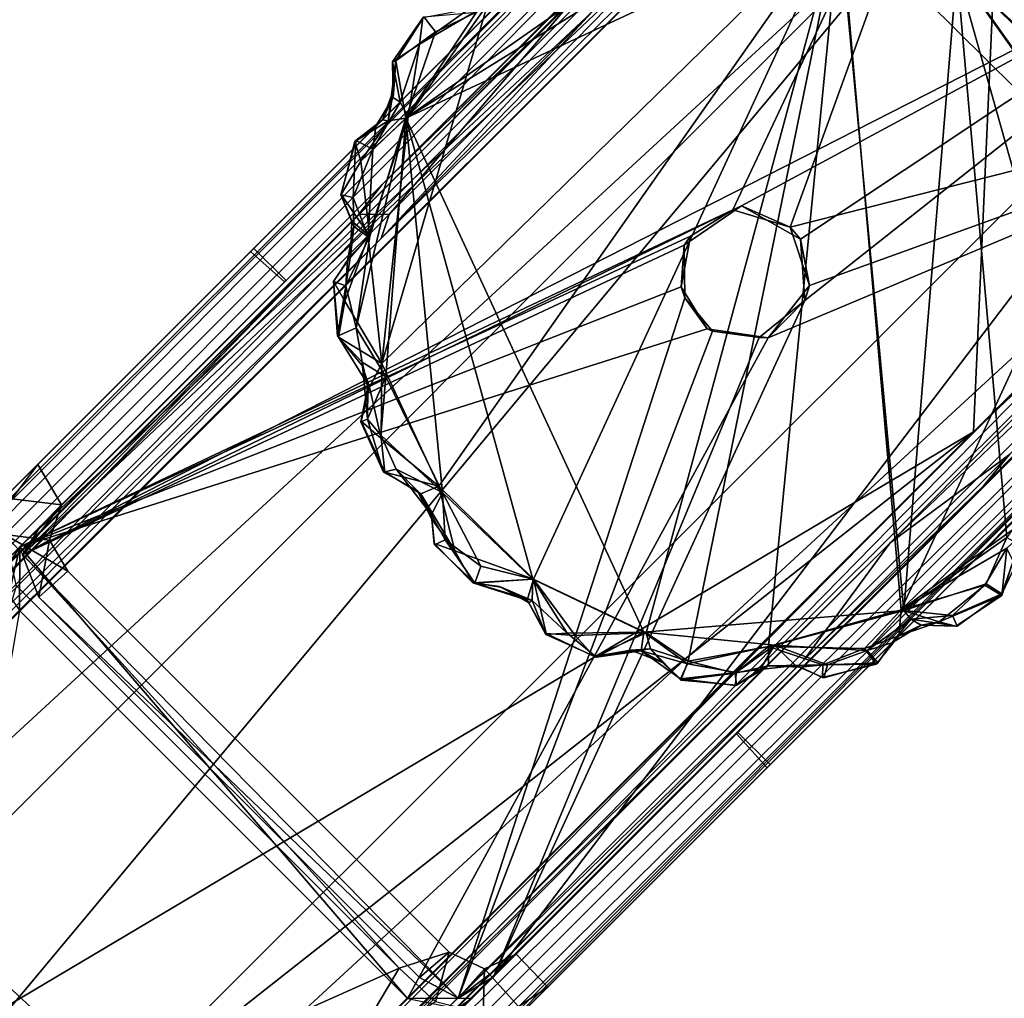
# Model space of a CAD drawing. Header units: millimetres. Extents: x -474 to 3044, y -109 to 1309.
# Tile 116 of 118: x 2962 to 3016, y 1228 to 1281. Entities that reach past the tile are written whole.
import ezdxf

# ---------------------------------------------------------------- set-up
doc = ezdxf.new("R2010")
doc.units = ezdxf.units.MM
doc.layers.add('Layer 01', color=7, linetype='Continuous', true_color=0x000000)

msp = doc.modelspace()

# ---------------------------------------------------------------- linework, layer by layer
at = {"layer": 'Layer 01'}
for points in [[(2875.355, 1166.56, 945.989), (3017.342, 1308.591, 1.014), (3015.446, 1308.188, 1.005)], [(2877.248, 1166.211, 945.977), (3017.342, 1308.591, 1.014), (2875.355, 1166.56, 945.989)], [(2877.248, 1166.211, 945.977), (3014.07, 1303.016, 35.73), (3017.342, 1308.591, 1.014)], [(2875.355, 1166.56, 945.989), (3015.446, 1308.188, 1.005), (2873.372, 1166.157, 945.983)], [(2877.589, 1170.872, 907.266), (2873.372, 1166.157, 945.983), (3015.446, 1308.188, 1.005)], [(2877.589, 1170.872, 907.266), (3015.446, 1308.188, 1.005), (2986.49, 1279.774, 182.59)], [(2986.49, 1279.774, 182.59), (3015.446, 1308.188, 1.005), (3013.766, 1307.054, 0.987)], [(3025.932, 1280.07, 74.474), (3042.152, 1285.936, 1.002), (3020.842, 1307.248, 1), (3015.123, 1290.731, 74.965)], [(3013.766, 1307.054, 0.987), (3000.763, 1294.047, 8), (2982.851, 1276.135, 165.157)], [(2986.49, 1279.774, 182.59), (3013.766, 1307.054, 0.987), (2982.851, 1276.135, 165.157)], [(2963.617, 1253.368, 10.997), (3014.28, 1304.038, 10.999), (2962.649, 1251.796, 11)], [(3014.28, 1304.038, 10.999), (3017.663, 1303.807, 11), (2962.649, 1251.796, 11)], [(3014.28, 1304.038, 10.999), (2963.617, 1253.368, 10.997), (3002.531, 1292.279, 8)], [(3017.663, 1303.807, 11), (3033.537, 1287.931, 11), (2962.649, 1251.796, 11)], [(2994.108, 1281.844, 161.229), (3015.93, 1303.5, 17.021), (2982.275, 1269.132, 243.867)], [(3015.93, 1303.5, 17.021), (3016.717, 1302.948, 17), (2982.275, 1269.132, 243.867)], [(2982.342, 1272.092, 222.375), (3013.928, 1303.487, 17.009), (2992.786, 1282.182, 158.871)], [(3013.124, 1302.873, 17), (3013.928, 1303.487, 17.009), (2982.342, 1272.092, 222.375)], [(2877.248, 1166.211, 945.977), (2878.886, 1165.139, 945.986), (3014.07, 1303.016, 35.73)], [(2878.886, 1165.139, 945.986), (3015.123, 1290.731, 74.965), (3017.105, 1303.318, 26.498)], [(3014.07, 1303.016, 35.73), (2878.886, 1165.139, 945.986), (3017.105, 1303.318, 26.498)], [(2909.832, 1196.193, 727.713), (3016.717, 1302.948, 17), (3014.723, 1258.54, 171.363)], [(3016.717, 1302.948, 17), (2909.832, 1196.193, 727.713), (2982.275, 1269.132, 243.867)], [(3016.717, 1302.948, 17), (3013.124, 1302.873, 17), (2962.491, 1252.242, 17)], [(3001.549, 1270.702, 17), (3016.717, 1302.948, 17), (2962.491, 1252.242, 17)], [(3001.549, 1270.702, 17), (3004.684, 1269.756, 17), (3016.717, 1302.948, 17)], [(3037.947, 1281.718, 17), (3016.717, 1302.948, 17), (3004.684, 1269.756, 17), (3037.915, 1278.166, 17)], [(3014.723, 1258.54, 171.363), (3016.717, 1302.948, 17), (3037.947, 1281.718, 17)], [(2966.488, 1256.237, 185.418), (2962.491, 1252.242, 17), (3013.124, 1302.873, 17)], [(2982.342, 1272.092, 222.375), (2966.488, 1256.237, 185.418), (3013.124, 1302.873, 17)], [(3000.763, 1294.047, 8), (3002.531, 1292.279, 8), (2977.075, 1266.824, 8), (2975.307, 1268.591, 8)], [(2982.851, 1276.135, 165.157), (3000.763, 1294.047, 8), (2975.307, 1268.591, 8)], [(2963.617, 1253.368, 10.997), (2977.075, 1266.824, 8), (3002.531, 1292.279, 8)], [(3015.123, 1290.731, 74.965), (2878.886, 1165.139, 945.986), (2895.989, 1171.375, 868.346)], [(2907.86, 1162.147, 859.554), (3015.123, 1290.731, 74.965), (2895.989, 1171.375, 868.346)], [(3025.932, 1280.07, 74.474), (3015.123, 1290.731, 74.965), (2907.86, 1162.147, 859.554)], [(3004.721, 1288.792, -0.002), (2983.628, 1275.725, 0), (3000.373, 1287.436, -0.003)], [(3004.721, 1288.792, -0.002), (3007.353, 1286.812, 0), (2983.628, 1275.725, 0)], [(3002.018, 1270.915, 10.999), (2962.649, 1251.796, 11), (3033.537, 1287.931, 11)], [(3005.486, 1265.729, 11), (3033.537, 1287.931, 11), (2988.431, 1228.681, 11)], [(2988.431, 1228.681, 11), (3033.537, 1287.931, 11), (3039.579, 1279.856, 11)], [(3033.537, 1287.931, 11), (3005.25, 1269.088, 11), (3002.018, 1270.915, 10.999)], [(3005.486, 1265.729, 11), (3005.25, 1269.088, 11), (3033.537, 1287.931, 11)], [(2983.628, 1275.725, 0), (2993.346, 1285.564, -0.001), (3000.373, 1287.436, -0.003)], [(3007.419, 1286.868, 8), (2982.329, 1262.276, 8), (2985.446, 1255.563, 8.001)], [(2988.106, 1281.94, 8.002), (2982.329, 1262.276, 8), (3007.419, 1286.868, 8)], [(2983.628, 1275.725, 0), (3007.353, 1286.812, 0), (3010.906, 1248.752, 0), (2996.663, 1247.567, 0)], [(3007.419, 1286.868, 8), (2985.446, 1255.563, 8.001), (2990.62, 1250.47, 8.001)], [(2990.62, 1250.47, 8.001), (2996.802, 1247.536, 8.002), (3007.419, 1286.868, 8)], [(3007.419, 1286.868, 8), (2996.802, 1247.536, 8.002), (2999.091, 1245.984, 8.001)], [(3007.419, 1286.868, 8), (2999.091, 1245.984, 8.001), (3003.491, 1246.781, 8.001)], [(3010.758, 1248.782, 8), (3007.419, 1286.868, 8), (3003.491, 1246.781, 8.001)], [(3013.821, 1283.838, 0), (3010.906, 1248.752, 0), (3007.353, 1286.812, 0)], [(3021.795, 1272.644, 8.001), (3013.838, 1283.862, 8), (3007.419, 1286.868, 8)], [(3021.795, 1272.644, 8.001), (3007.419, 1286.868, 8), (3010.758, 1248.782, 8)], [(3042.152, 1285.936, 1.002), (2907.86, 1162.147, 859.554), (2900.12, 1143.902, 945.995)], [(2906.867, 1147.915, 908.325), (3042.152, 1285.936, 1.002), (2900.12, 1143.902, 945.995)], [(2906.867, 1147.915, 908.325), (3035.383, 1276.437, 53.254), (3042.152, 1285.936, 1.002)], [(2907.86, 1162.147, 859.554), (3042.152, 1285.936, 1.002), (3025.932, 1280.07, 74.474)], [(2993.346, 1285.564, -0.001), (2983.628, 1275.725, 0), (2987.513, 1281.531, -0.023)], [(3016.558, 1252.756, -0.001), (3010.906, 1248.752, 0), (3013.821, 1283.838, 0)], [(3021.881, 1272.442, -0.002), (3020.858, 1258.846, 0.001), (3013.821, 1283.838, 0)], [(3019.288, 1278.763, -0.036), (3021.881, 1272.442, -0.002), (3013.821, 1283.838, 0)], [(3013.821, 1283.838, 0), (3020.858, 1258.846, 0.001), (3016.558, 1252.756, -0.001)], [(3018.142, 1282.46, 0.025), (3019.288, 1278.763, -0.036), (3013.821, 1283.838, 0)], [(3016.631, 1283.184, 8.015), (3013.838, 1283.862, 8), (3019.16, 1278.68, 8.011)], [(3021.795, 1272.644, 8.001), (3019.16, 1278.68, 8.011), (3013.838, 1283.862, 8)], [(2901.562, 1140.325, 945.982), (3043.175, 1280.413, 1.003), (3043.592, 1282.328, 1.01)], [(2906.867, 1147.915, 908.325), (2901.562, 1140.325, 945.982), (3043.592, 1282.328, 1.01)], [(2906.867, 1147.915, 908.325), (3043.592, 1282.328, 1.01), (3035.383, 1276.437, 53.254)], [(2992.786, 1282.182, 158.871), (2982.714, 1270.454, 237.035), (2981.054, 1270.457, 236.885)], [(2982.342, 1272.092, 222.375), (2992.786, 1282.182, 158.871), (2981.054, 1270.457, 236.885)], [(2983.764, 1275.81, 8.001), (2982.329, 1262.276, 8), (2988.106, 1281.94, 8.002)], [(2992.786, 1282.182, 158.871), (2994.108, 1281.844, 161.229), (2982.714, 1270.454, 237.035)], [(2988.106, 1281.94, 8.002), (2984.391, 1279.777, 8.003), (2983.764, 1275.81, 8.001)], [(2984.391, 1279.777, 8.003), (2988.106, 1281.94, 8.002), (2987.057, 1281.679, 7.898)], [(2994.108, 1281.844, 161.229), (2982.275, 1269.132, 243.867), (2982.714, 1270.454, 237.035)], [(2985.252, 1280.459, -0.001), (2987.513, 1281.531, -0.023), (2983.628, 1275.725, 0)], [(2984.391, 1279.777, 8.003), (2987.057, 1281.679, 7.898), (2984.565, 1281.217, 7.219)], [(2987.513, 1281.531, -0.023), (2985.252, 1280.459, -0.001), (2984.616, 1281.269, 0.691)], [(3037.947, 1281.718, 17), (3038.458, 1281.016, 17.031), (3014.723, 1258.54, 171.363)], [(3010.161, 1252.461, 205.657), (2918.18, 1161.069, 816.445), (3038.458, 1281.016, 17.031)], [(3014.723, 1258.54, 171.363), (3038.458, 1281.016, 17.031), (2918.18, 1161.069, 816.445)], [(2984.616, 1281.269, 0.691), (2983.085, 1278.872, 0.291), (2982.897, 1278.804, 7.232), (2984.565, 1281.217, 7.219)], [(2982.897, 1278.804, 7.232), (2984.391, 1279.777, 8.003), (2984.565, 1281.217, 7.219)], [(2983.085, 1278.872, 0.291), (2984.616, 1281.269, 0.691), (2985.252, 1280.459, -0.001)], [(3010.161, 1252.461, 205.657), (3038.458, 1281.016, 17.031), (3032.416, 1273.742, 58.711)], [(2901.562, 1140.325, 945.982), (2901.144, 1138.372, 945.963), (3043.175, 1280.413, 1.003)], [(2906.1, 1142.812, 905.428), (3043.175, 1280.413, 1.003), (2901.144, 1138.372, 945.963)], [(2906.1, 1142.812, 905.428), (2974.605, 1211.32, 449.791), (3043.175, 1280.413, 1.003)], [(3043.175, 1280.413, 1.003), (2974.605, 1211.32, 449.791), (3012.351, 1249.066, 198.732)], [(2983.085, 1278.872, 0.291), (2985.252, 1280.459, -0.001), (2983.628, 1275.725, 0)], [(3012.351, 1249.066, 198.732), (3042.112, 1278.824, 1.002), (3043.175, 1280.413, 1.003)], [(2877.589, 1170.872, 907.266), (2986.49, 1279.774, 182.59), (2941.766, 1235.05, 451.973)], [(2986.49, 1279.774, 182.59), (2982.851, 1276.135, 165.157), (2941.766, 1235.05, 451.973)], [(2983.324, 1276.598, 7.844), (2984.391, 1279.777, 8.003), (2982.897, 1278.804, 7.232)], [(2983.324, 1276.598, 7.844), (2983.764, 1275.81, 8.001), (2984.391, 1279.777, 8.003)], [(3039.579, 1279.856, 11), (3027.28, 1267.531, 8), (2988.431, 1228.681, 11)], [(2982.665, 1275.575, 0.357), (2982.981, 1277.31, 1.014), (2983.085, 1278.872, 0.291)], [(2983.628, 1275.725, 0), (2982.665, 1275.575, 0.357), (2983.085, 1278.872, 0.291)], [(2982.897, 1278.804, 7.232), (2983.085, 1278.872, 0.291), (2982.981, 1277.31, 1.014)], [(2982.941, 1276.848, 7), (2982.897, 1278.804, 7.232), (2982.981, 1277.31, 1.014)], [(2982.941, 1276.848, 7), (2983.324, 1276.598, 7.844), (2982.897, 1278.804, 7.232)], [(3012.351, 1249.066, 198.732), (3018.093, 1254.808, 140.208), (3042.112, 1278.824, 1.002)], [(3015.285, 1255.601, 169.543), (3016.702, 1257.294, 162.053), (3038.517, 1279.026, 17.005)], [(3037.915, 1278.166, 17), (3015.285, 1255.601, 169.543), (3038.517, 1279.026, 17.005)], [(2983.734, 1227.494, 17), (2987.273, 1227.524, 17), (3037.915, 1278.166, 17), (3003.482, 1263.684, 17)], [(3037.915, 1278.166, 17), (2987.273, 1227.524, 17), (2991.673, 1231.924, 186.982)], [(2991.673, 1231.924, 186.982), (3002.448, 1242.7, 252.843), (3037.915, 1278.166, 17)], [(3002.448, 1242.7, 252.843), (3015.285, 1255.601, 169.543), (3037.915, 1278.166, 17)], [(3003.482, 1263.684, 17), (3037.915, 1278.166, 17), (3005.748, 1266.549, 17)], [(3037.915, 1278.166, 17), (3004.684, 1269.756, 17), (3005.748, 1266.549, 17)], [(2982.941, 1276.848, 7), (2982.981, 1277.31, 1.014), (2982.36, 1275.639, 1.12)], [(2982.665, 1275.575, 0.357), (2982.36, 1275.639, 1.12), (2982.981, 1277.31, 1.014)], [(2981.835, 1274.032, 8.019), (2983.324, 1276.598, 7.844), (2981.996, 1275.293, 7.133)], [(2981.835, 1274.032, 8.019), (2983.764, 1275.81, 8.001), (2983.324, 1276.598, 7.844)], [(2982.36, 1275.639, 1.12), (2981.996, 1275.293, 7.133), (2982.941, 1276.848, 7)], [(2983.324, 1276.598, 7.844), (2982.941, 1276.848, 7), (2981.996, 1275.293, 7.133)], [(2975.307, 1268.591, 8), (2941.766, 1235.05, 451.973), (2982.851, 1276.135, 165.157)], [(2980.889, 1274.493, 7.259), (2982.36, 1275.639, 1.12), (2980.845, 1274.45, 1.069)], [(2982.36, 1275.639, 1.12), (2982.665, 1275.575, 0.357), (2980.845, 1274.45, 1.069)], [(2982.665, 1275.575, 0.357), (2981.17, 1273.36, -0.039), (2980.845, 1274.45, 1.069)], [(2982.36, 1275.639, 1.12), (2980.889, 1274.493, 7.259), (2981.996, 1275.293, 7.133)], [(2982.531, 1261.553, -0.001), (2980.918, 1264.241, -0.008), (2983.628, 1275.725, 0)], [(2980.918, 1264.241, -0.008), (2981.655, 1269.252, -0.032), (2983.628, 1275.725, 0)], [(2983.628, 1275.725, 0), (2981.17, 1273.36, -0.039), (2982.665, 1275.575, 0.357)], [(2981.655, 1269.252, -0.032), (2981.17, 1273.36, -0.039), (2983.628, 1275.725, 0)], [(2983.764, 1275.81, 8.001), (2981.57, 1269.22, 8.016), (2982.329, 1262.276, 8)], [(2983.764, 1275.81, 8.001), (2981.835, 1274.032, 8.019), (2981.57, 1269.22, 8.016)], [(2983.628, 1275.725, 0), (2985.647, 1255.218, -0.001), (2982.531, 1261.553, -0.001)], [(2985.647, 1255.218, -0.001), (2983.628, 1275.725, 0), (2990.582, 1250.471, -0.002)], [(2990.582, 1250.471, -0.002), (2983.628, 1275.725, 0), (2996.663, 1247.567, 0)], [(2981.835, 1274.032, 8.019), (2981.996, 1275.293, 7.133), (2980.889, 1274.493, 7.259)], [(2980.845, 1274.45, 1.069), (2980.086, 1271.534, 0.771), (2980.066, 1271.529, 6.943), (2980.889, 1274.493, 7.259)], [(2980.066, 1271.529, 6.943), (2980.742, 1271.374, 7.965), (2980.889, 1274.493, 7.259)], [(2980.086, 1271.534, 0.771), (2980.845, 1274.45, 1.069), (2981.17, 1273.36, -0.039)], [(2980.889, 1274.493, 7.259), (2980.742, 1271.374, 7.965), (2981.835, 1274.032, 8.019)], [(2981.57, 1269.22, 8.016), (2981.835, 1274.032, 8.019), (2980.742, 1271.374, 7.965)], [(2981.655, 1269.252, -0.032), (2980.086, 1271.534, 0.771), (2981.17, 1273.36, -0.039)], [(3016.702, 1257.294, 162.053), (3010.161, 1252.461, 205.657), (3032.416, 1273.742, 58.711)], [(3021.795, 1272.644, 8.001), (3010.758, 1248.782, 8), (3020.713, 1258.582, 7.999)], [(2982.342, 1272.092, 222.375), (2910.332, 1200.081, 701.204), (2927.812, 1217.56, 248.215)], [(2910.332, 1200.081, 701.204), (2982.342, 1272.092, 222.375), (2917.43, 1207.127, 656.094)], [(2982.342, 1272.092, 222.375), (2981.054, 1270.457, 236.885), (2917.43, 1207.127, 656.094)], [(2927.812, 1217.56, 248.215), (2966.488, 1256.237, 185.418), (2982.342, 1272.092, 222.375)], [(2980.79, 1269.787, 6.999), (2980.066, 1271.529, 6.943), (2980.086, 1271.534, 0.771), (2980.677, 1270.085, 0.969)], [(2980.79, 1269.787, 6.999), (2980.742, 1271.374, 7.965), (2980.066, 1271.529, 6.943)], [(2981.655, 1269.252, -0.032), (2980.677, 1270.085, 0.969), (2980.086, 1271.534, 0.771)], [(2981.57, 1269.22, 8.016), (2980.742, 1271.374, 7.965), (2980.79, 1269.787, 6.999)], [(2999.23, 1269.261, 17.001), (3001.549, 1270.702, 17), (2962.491, 1252.242, 17)], [(3002.018, 1270.915, 10.999), (2998.888, 1268.762, 11), (2962.649, 1251.796, 11)], [(3002.018, 1270.915, 10.999), (3001.549, 1270.702, 17), (2999.23, 1269.261, 17.001), (2998.888, 1268.762, 11)], [(3001.549, 1270.702, 17), (3002.018, 1270.915, 10.999), (3004.684, 1269.756, 17)], [(3004.684, 1269.756, 17), (3002.018, 1270.915, 10.999), (3005.25, 1269.088, 11)], [(2917.43, 1207.127, 656.094), (2981.054, 1270.457, 236.885), (2920.696, 1210.107, 638.378)], [(2981.054, 1270.457, 236.885), (2922.378, 1210.096, 638.578), (2920.696, 1210.107, 638.378)], [(2981.054, 1270.457, 236.885), (2982.714, 1270.454, 237.035), (2922.378, 1210.096, 638.578)], [(2982.714, 1270.454, 237.035), (2982.275, 1269.132, 243.867), (2922.378, 1210.096, 638.578)], [(2980.79, 1269.787, 6.999), (2980.677, 1270.085, 0.969), (2980.61, 1268.179, 0.723)], [(2980.61, 1268.179, 0.723), (2980.677, 1270.085, 0.969), (2981.655, 1269.252, -0.032)], [(2980.437, 1267.901, 7.12), (2980.79, 1269.787, 6.999), (2980.61, 1268.179, 0.723)], [(2981.57, 1269.22, 8.016), (2980.79, 1269.787, 6.999), (2980.437, 1267.901, 7.12)], [(3005.25, 1269.088, 11), (3005.748, 1266.549, 17), (3004.684, 1269.756, 17)], [(2922.378, 1210.096, 638.578), (2982.275, 1269.132, 243.867), (2909.832, 1196.193, 727.713)], [(2962.491, 1252.242, 17), (2998.71, 1266.478, 17), (2999.23, 1269.261, 17.001)], [(2980.3, 1265.706, 8.018), (2981.57, 1269.22, 8.016), (2980.437, 1267.901, 7.12)], [(2980.3, 1265.706, 8.018), (2982.329, 1262.276, 8), (2981.57, 1269.22, 8.016)], [(2981.655, 1269.252, -0.032), (2980.346, 1266.543, 0.022), (2980.61, 1268.179, 0.723)], [(2981.655, 1269.252, -0.032), (2980.918, 1264.241, -0.008), (2980.346, 1266.543, 0.022)], [(2998.888, 1268.762, 11), (2999.23, 1269.261, 17.001), (2998.71, 1266.478, 17)], [(3005.25, 1269.088, 11), (3005.486, 1265.729, 11), (3005.748, 1266.549, 17)], [(2941.766, 1235.05, 451.973), (2975.307, 1268.591, 8), (2963.473, 1256.758, 1)], [(2998.888, 1268.762, 11), (2998.923, 1265.889, 11), (2986.508, 1227.521, 11), (2962.649, 1251.796, 11)], [(2975.131, 1268.415, 1.047), (2963.473, 1256.758, 1), (2975.307, 1268.591, 8)], [(2975.131, 1268.415, 1.047), (2976.995, 1266.753, 1.069), (2964.776, 1254.532, 1), (2963.473, 1256.758, 1)], [(2976.995, 1266.753, 1.069), (2975.131, 1268.415, 1.047), (2975.307, 1268.591, 8), (2977.075, 1266.824, 8)], [(2998.923, 1265.889, 11), (2998.888, 1268.762, 11), (2998.71, 1266.478, 17)], [(2980.61, 1268.179, 0.723), (2979.674, 1266.781, 1.025), (2980.437, 1267.901, 7.12)], [(2980.61, 1268.179, 0.723), (2980.346, 1266.543, 0.022), (2979.674, 1266.781, 1.025)], [(2979.674, 1266.77, 6.946), (2980.437, 1267.901, 7.12), (2979.674, 1266.781, 1.025)], [(2980.437, 1267.901, 7.12), (2979.674, 1266.77, 6.946), (2980.3, 1265.706, 8.018)], [(2988.431, 1228.681, 11), (3027.28, 1267.531, 8), (3001.823, 1242.075, 8)], [(3003.591, 1240.307, 8), (3001.823, 1242.075, 8), (3027.28, 1267.531, 8), (3029.047, 1265.763, 8)], [(2964.776, 1254.532, 1), (2977.075, 1266.824, 8), (2963.617, 1253.368, 10.997)], [(2976.995, 1266.753, 1.069), (2977.075, 1266.824, 8), (2964.776, 1254.532, 1)], [(2979.674, 1266.781, 1.025), (2979.885, 1263.772, 0.72), (2979.943, 1263.72, 7.359), (2979.674, 1266.77, 6.946)], [(2979.885, 1263.772, 0.72), (2979.674, 1266.781, 1.025), (2980.346, 1266.543, 0.022)], [(2979.943, 1263.72, 7.359), (2980.3, 1265.706, 8.018), (2979.674, 1266.77, 6.946)], [(3000.139, 1264.188, 16.999), (2998.71, 1266.478, 17), (2962.491, 1252.242, 17)], [(2979.885, 1263.772, 0.72), (2980.346, 1266.543, 0.022), (2980.918, 1264.241, -0.008)], [(3000.139, 1264.188, 16.999), (2998.923, 1265.889, 11), (2998.71, 1266.478, 17)], [(3005.748, 1266.549, 17), (3005.486, 1265.729, 11), (3003.482, 1263.684, 17)], [(2980.3, 1265.706, 8.018), (2979.943, 1263.72, 7.359), (2982.329, 1262.276, 8)], [(2986.508, 1227.521, 11), (2998.923, 1265.889, 11), (3000.426, 1264.057, 11)], [(3005.486, 1265.729, 11), (2988.431, 1228.681, 11), (3002.979, 1263.712, 11)], [(3000.139, 1264.188, 16.999), (3000.426, 1264.057, 11), (2998.923, 1265.889, 11)], [(3003.482, 1263.684, 17), (3005.486, 1265.729, 11), (3002.979, 1263.712, 11)], [(3018.093, 1254.808, 140.208), (3003.591, 1240.307, 8), (3029.047, 1265.763, 8)], [(3003.482, 1263.684, 17), (3000.139, 1264.188, 16.999), (2962.491, 1252.242, 17), (2983.734, 1227.494, 17)], [(2981.238, 1262.364, 0.355), (2979.885, 1263.772, 0.72), (2980.918, 1264.241, -0.008)], [(2982.531, 1261.553, -0.001), (2981.238, 1262.364, 0.355), (2980.918, 1264.241, -0.008)], [(3000.426, 1264.057, 11), (3000.139, 1264.188, 16.999), (3003.482, 1263.684, 17), (3002.979, 1263.712, 11)], [(2981.238, 1262.364, 0.355), (2981.238, 1262.17, 6.99), (2979.943, 1263.72, 7.359), (2979.885, 1263.772, 0.72)], [(2981.651, 1260.982, 7.633), (2979.943, 1263.72, 7.359), (2981.238, 1262.17, 6.99)], [(2981.651, 1260.982, 7.633), (2982.329, 1262.276, 8), (2979.943, 1263.72, 7.359)], [(3002.979, 1263.712, 11), (2988.431, 1228.681, 11), (2986.508, 1227.521, 11), (3000.426, 1264.057, 11)], [(2981.238, 1262.364, 0.355), (2981.558, 1261.007, 1.012), (2981.238, 1262.17, 6.99)], [(2981.238, 1262.364, 0.355), (2981.536, 1259.235, 0.313), (2981.558, 1261.007, 1.012)], [(2982.531, 1261.553, -0.001), (2981.536, 1259.235, 0.313), (2981.238, 1262.364, 0.355)], [(2981.651, 1260.982, 7.633), (2981.238, 1262.17, 6.99), (2981.558, 1261.007, 1.012)], [(2982.329, 1262.276, 8), (2981.651, 1260.982, 7.633), (2982.286, 1258.175, 8.001)], [(2985.446, 1255.563, 8.001), (2982.329, 1262.276, 8), (2982.286, 1258.175, 8.001)], [(2982.531, 1261.553, -0.001), (2982.27, 1258.352, -0.014), (2981.536, 1259.235, 0.313)], [(2985.647, 1255.218, -0.001), (2982.27, 1258.352, -0.014), (2982.531, 1261.553, -0.001)], [(2981.182, 1259.123, 7.231), (2981.558, 1261.007, 1.012), (2981.168, 1259.095, 1.038)], [(2981.558, 1261.007, 1.012), (2981.536, 1259.235, 0.313), (2981.168, 1259.095, 1.038)], [(2981.651, 1260.982, 7.633), (2981.558, 1261.007, 1.012), (2981.182, 1259.123, 7.231)], [(2981.651, 1260.982, 7.633), (2981.182, 1259.123, 7.231), (2982.286, 1258.175, 8.001)], [(2982.414, 1256.334, 1.023), (2981.168, 1259.095, 1.038), (2981.536, 1259.235, 0.313)], [(2983.103, 1256.494, 0.179), (2982.414, 1256.334, 1.023), (2981.536, 1259.235, 0.313), (2982.27, 1258.352, -0.014)], [(2982.414, 1256.334, 1.023), (2982.493, 1256.321, 7.451), (2981.182, 1259.123, 7.231), (2981.168, 1259.095, 1.038)], [(2982.286, 1258.175, 8.001), (2981.182, 1259.123, 7.231), (2982.493, 1256.321, 7.451)], [(2909.832, 1196.193, 727.713), (3014.723, 1258.54, 171.363), (2910.756, 1176.667, 789.589)], [(3014.723, 1258.54, 171.363), (2945.61, 1189.4, 631.285), (2910.756, 1176.667, 789.589)], [(3014.723, 1258.54, 171.363), (2918.18, 1161.069, 816.445), (2945.61, 1189.4, 631.285)], [(2985.647, 1255.218, -0.001), (2983.103, 1256.494, 0.179), (2982.27, 1258.352, -0.014)], [(2985.446, 1255.563, 8.001), (2982.286, 1258.175, 8.001), (2982.493, 1256.321, 7.451)], [(3020.713, 1258.582, 7.999), (3010.758, 1248.782, 8), (3020.376, 1255.697, 8.011)], [(3016.702, 1257.294, 162.053), (3005.433, 1246.023, 237.018), (3010.161, 1252.461, 205.657)], [(3015.285, 1255.601, 169.543), (3005.433, 1246.023, 237.018), (3016.702, 1257.294, 162.053)], [(2941.766, 1235.05, 451.973), (2963.473, 1256.758, 1), (2954.788, 1248.072, 91.843)], [(2963.473, 1256.758, 1), (2957.207, 1250.489, 40.762), (2954.788, 1248.072, 91.843)], [(2962.047, 1254.863, 1.008), (2957.207, 1250.489, 40.762), (2963.473, 1256.758, 1)], [(2962.047, 1254.863, 1.008), (2963.473, 1256.758, 1), (2964.776, 1254.532, 1)], [(2966.488, 1256.237, 185.418), (2927.812, 1217.56, 248.215), (2962.491, 1252.242, 17)], [(2983.103, 1256.494, 0.179), (2984.261, 1255.322, 1.029), (2982.414, 1256.334, 1.023)], [(2984.261, 1255.322, 1.029), (2984.449, 1255.15, 7.326), (2982.493, 1256.321, 7.451), (2982.414, 1256.334, 1.023)], [(2984.449, 1255.15, 7.326), (2985.446, 1255.563, 8.001), (2982.493, 1256.321, 7.451)], [(2985.042, 1253.989, 0.695), (2984.261, 1255.322, 1.029), (2983.103, 1256.494, 0.179)], [(2985.647, 1255.218, -0.001), (2985.042, 1253.989, 0.695), (2983.103, 1256.494, 0.179)], [(3015.285, 1255.601, 169.543), (2917.946, 1158.312, 817.967), (3005.433, 1246.023, 237.018)], [(3015.285, 1255.601, 169.543), (3002.448, 1242.7, 252.843), (2917.946, 1158.312, 817.967)], [(2985.446, 1255.563, 8.001), (2984.449, 1255.15, 7.326), (2986.313, 1252.026, 8.048)], [(2990.62, 1250.47, 8.001), (2985.446, 1255.563, 8.001), (2986.313, 1252.026, 8.048)], [(3020.376, 1255.697, 8.011), (3010.758, 1248.782, 8), (3016.543, 1252.161, 8.011)], [(2985.061, 1253.748, 7.132), (2984.449, 1255.15, 7.326), (2984.261, 1255.322, 1.029)], [(2985.061, 1253.748, 7.132), (2984.261, 1255.322, 1.029), (2985.042, 1253.989, 0.695)], [(2986.313, 1252.026, 8.048), (2984.449, 1255.15, 7.326), (2985.061, 1253.748, 7.132)], [(2985.647, 1255.218, -0.001), (2985.797, 1252.631, 0.019), (2985.042, 1253.989, 0.695)], [(2987.741, 1251.18, -0.01), (2985.797, 1252.631, 0.019), (2985.647, 1255.218, -0.001)], [(2990.582, 1250.471, -0.002), (2987.741, 1251.18, -0.01), (2985.647, 1255.218, -0.001)], [(2964.121, 1252.597, 1.032), (2961.665, 1252.907, 1.001), (2962.047, 1254.863, 1.008), (2964.776, 1254.532, 1)], [(2964.776, 1254.532, 1), (2962.649, 1251.796, 11), (2964.121, 1252.597, 1.032)], [(2963.617, 1253.368, 10.997), (2962.649, 1251.796, 11), (2964.776, 1254.532, 1)], [(3018.093, 1254.808, 140.208), (3007.156, 1243.872, 172.281), (3003.591, 1240.307, 8)], [(3012.351, 1249.066, 198.732), (3007.156, 1243.872, 172.281), (3018.093, 1254.808, 140.208)], [(2985.19, 1252.424, 6.942), (2985.061, 1253.748, 7.132), (2985.042, 1253.989, 0.695), (2985.212, 1252.349, 1.068)], [(2985.042, 1253.989, 0.695), (2985.797, 1252.631, 0.019), (2985.212, 1252.349, 1.068)], [(2985.061, 1253.748, 7.132), (2985.19, 1252.424, 6.942), (2986.313, 1252.026, 8.048)], [(2986.003, 1230.028, 1.002), (2983.261, 1229.163, 1), (2961.665, 1252.907, 1.001), (2965.122, 1250.91, 1.004)], [(2961.665, 1252.907, 1.001), (2983.261, 1229.163, 1), (2962.319, 1250.112, 1.009)], [(2961.665, 1252.907, 1.001), (2964.121, 1252.597, 1.032), (2965.122, 1250.91, 1.004)], [(3016.558, 1252.756, -0.001), (3015.426, 1250.21, -0.01), (3010.906, 1248.752, 0)], [(3016.284, 1249.672, 0.679), (3015.426, 1250.21, -0.01), (3016.558, 1252.756, -0.001), (3017.502, 1252.227, 0.627)], [(3010.161, 1252.461, 205.657), (2932.299, 1174.589, 723.71), (2918.18, 1161.069, 816.445)], [(2929.012, 1218.704, 238.19), (2962.491, 1252.242, 17), (2927.812, 1217.56, 248.215)], [(2929.012, 1218.704, 238.19), (2961.915, 1251.335, 17.036), (2962.491, 1252.242, 17)], [(3005.433, 1246.023, 237.018), (2932.299, 1174.589, 723.71), (3010.161, 1252.461, 205.657)], [(2961.915, 1251.335, 17.036), (2961.894, 1249.605, 17.008), (2962.491, 1252.242, 17)], [(2962.491, 1252.242, 17), (2961.894, 1249.605, 17.008), (2962.481, 1248.747, 17)], [(2983.734, 1227.494, 17), (2962.491, 1252.242, 17), (2962.481, 1248.747, 17)], [(2963.54, 1249.483, 10.995), (2964.121, 1252.597, 1.032), (2962.649, 1251.796, 11)], [(2964.121, 1252.597, 1.032), (2963.54, 1249.483, 10.995), (2965.122, 1250.91, 1.004)], [(2985.212, 1252.349, 1.068), (2987.411, 1250.242, 0.689), (2987.307, 1250.274, 7.288), (2985.19, 1252.424, 6.942)], [(2987.307, 1250.274, 7.288), (2986.313, 1252.026, 8.048), (2985.19, 1252.424, 6.942)], [(2987.411, 1250.242, 0.689), (2985.212, 1252.349, 1.068), (2985.797, 1252.631, 0.019)], [(2987.411, 1250.242, 0.689), (2985.797, 1252.631, 0.019), (2987.741, 1251.18, -0.01)], [(3017.502, 1252.227, 0.627), (3016.893, 1251.451, 6.992), (3016.284, 1249.672, 0.679)], [(2963.54, 1249.483, 10.995), (2962.649, 1251.796, 11), (2986.508, 1227.521, 11)], [(2987.307, 1250.274, 7.288), (2990.62, 1250.47, 8.001), (2986.313, 1252.026, 8.048)], [(3016.543, 1252.161, 8.011), (3010.758, 1248.782, 8), (3015.35, 1250.14, 8.009)], [(3016.543, 1252.161, 8.011), (3015.35, 1250.14, 8.009), (3016.273, 1249.582, 7.225)], [(3016.893, 1251.451, 6.992), (3016.543, 1252.161, 8.011), (3016.273, 1249.582, 7.225)], [(2987.411, 1250.242, 0.689), (2987.741, 1251.18, -0.01), (2990.582, 1250.471, -0.002)], [(3016.273, 1249.582, 7.225), (3016.284, 1249.672, 0.679), (3016.893, 1251.451, 6.992)], [(2965.122, 1250.91, 1.004), (2963.54, 1249.483, 10.995), (2984.39, 1228.643, 10.985), (2986.003, 1230.028, 1.002)], [(2957.088, 1232.571, 76.73), (2962.319, 1250.112, 1.009), (2983.261, 1229.163, 1), (2968.099, 1222.382, 73.995)], [(2990.62, 1250.47, 8.001), (2987.307, 1250.274, 7.288), (2990.273, 1249.312, 7.319)], [(2987.411, 1250.242, 0.689), (2988.756, 1250.059, 6.996), (2987.307, 1250.274, 7.288)], [(2990.273, 1249.312, 7.319), (2987.307, 1250.274, 7.288), (2988.756, 1250.059, 6.996)], [(2990.582, 1250.471, -0.002), (2990.552, 1249.297, 0.436), (2987.411, 1250.242, 0.689)], [(2988.756, 1250.059, 6.996), (2987.411, 1250.242, 0.689), (2988.852, 1250.03, 1.045)], [(2990.552, 1249.297, 0.436), (2988.852, 1250.03, 1.045), (2987.411, 1250.242, 0.689)], [(2988.852, 1250.03, 1.045), (2990.369, 1249.168, 1.165), (2990.273, 1249.312, 7.319), (2988.756, 1250.059, 6.996)], [(2990.62, 1250.47, 8.001), (2990.273, 1249.312, 7.319), (2991.313, 1247.494, 7.356)], [(2992.471, 1247.503, -0.038), (2990.552, 1249.297, 0.436), (2990.582, 1250.471, -0.002)], [(2996.663, 1247.567, 0), (2992.471, 1247.503, -0.038), (2990.582, 1250.471, -0.002)], [(2990.62, 1250.47, 8.001), (2991.313, 1247.494, 7.356), (2992.915, 1247.379, 8.004)], [(2996.802, 1247.536, 8.002), (2990.62, 1250.47, 8.001), (2992.915, 1247.379, 8.004)], [(3012.842, 1248.13, 7.867), (3015.35, 1250.14, 8.009), (3010.758, 1248.782, 8)], [(3015.426, 1250.21, -0.01), (3013.58, 1248.476, 0.012), (3010.906, 1248.752, 0)], [(3016.273, 1249.582, 7.225), (3015.35, 1250.14, 8.009), (3012.842, 1248.13, 7.867)], [(3016.284, 1249.672, 0.679), (3013.58, 1248.476, 0.012), (3015.426, 1250.21, -0.01)], [(2990.552, 1249.297, 0.436), (2990.369, 1249.168, 1.165), (2988.852, 1250.03, 1.045)], [(3016.273, 1249.582, 7.225), (3012.842, 1248.13, 7.867), (3013.758, 1247.888, 6.941)], [(3016.284, 1249.672, 0.679), (3013.834, 1247.896, 1.075), (3013.58, 1248.476, 0.012)], [(3013.834, 1247.896, 1.075), (3016.284, 1249.672, 0.679), (3016.273, 1249.582, 7.225), (3013.758, 1247.888, 6.941)], [(2986.508, 1227.521, 11), (2984.39, 1228.643, 10.985), (2963.54, 1249.483, 10.995)], [(3012.351, 1249.066, 198.732), (2965.455, 1202.171, 485.613), (3007.156, 1243.872, 172.281)], [(2965.455, 1202.171, 485.613), (3012.351, 1249.066, 198.732), (2974.605, 1211.32, 449.791)], [(2990.369, 1249.168, 1.165), (2991.313, 1247.494, 7.356), (2990.273, 1249.312, 7.319)], [(2990.369, 1249.168, 1.165), (2990.552, 1249.297, 0.436), (2991.308, 1247.441, 1.077)], [(2991.313, 1247.494, 7.356), (2990.369, 1249.168, 1.165), (2991.308, 1247.441, 1.077)], [(2990.552, 1249.297, 0.436), (2992.471, 1247.503, -0.038), (2991.308, 1247.441, 1.077)], [(2983.734, 1227.494, 17), (2962.481, 1248.747, 17), (2953.631, 1197.432, 217.151)], [(3010.906, 1248.752, 0), (3003.825, 1246.854, -0.009), (2996.663, 1247.567, 0)], [(3010.758, 1248.782, 8), (3003.491, 1246.781, 8.001), (3008.763, 1246.673, 8.014)], [(3010.906, 1248.752, 0), (3008.911, 1246.562, -0.035), (3003.825, 1246.854, -0.009)], [(3010.645, 1247.371, 7.352), (3010.758, 1248.782, 8), (3008.763, 1246.673, 8.014)], [(3011.288, 1248.271, 0.212), (3008.911, 1246.562, -0.035), (3010.906, 1248.752, 0)], [(3012.842, 1248.13, 7.867), (3010.758, 1248.782, 8), (3010.645, 1247.371, 7.352)], [(3010.906, 1248.752, 0), (3013.58, 1248.476, 0.012), (3011.288, 1248.271, 0.212)], [(3011.288, 1248.271, 0.212), (3013.58, 1248.476, 0.012), (3013.834, 1247.896, 1.075)], [(3011.288, 1248.271, 0.212), (3010.256, 1246.979, 0.751), (3008.911, 1246.562, -0.035)], [(3011.288, 1248.271, 0.212), (3011.852, 1247.948, 1.012), (3010.256, 1246.979, 0.751)], [(3010.256, 1246.979, 0.751), (3011.852, 1247.948, 1.012), (3010.645, 1247.371, 7.352)], [(3012.842, 1248.13, 7.867), (3010.645, 1247.371, 7.352), (3011.852, 1247.948, 1.012)], [(3011.852, 1247.948, 1.012), (3011.288, 1248.271, 0.212), (3013.834, 1247.896, 1.075)], [(3012.842, 1248.13, 7.867), (3011.852, 1247.948, 1.012), (3013.758, 1247.888, 6.941)], [(3013.758, 1247.888, 6.941), (3011.852, 1247.948, 1.012), (3013.834, 1247.896, 1.075)], [(2994.073, 1246.201, 0.675), (2991.308, 1247.441, 1.077), (2992.471, 1247.503, -0.038)], [(2991.308, 1247.441, 1.077), (2994.073, 1246.201, 0.675), (2993.941, 1246.229, 7.356), (2991.313, 1247.494, 7.356)], [(2992.915, 1247.379, 8.004), (2991.313, 1247.494, 7.356), (2993.941, 1246.229, 7.356)], [(2994.073, 1246.201, 0.675), (2992.471, 1247.503, -0.038), (2996.663, 1247.567, 0)], [(2996.802, 1247.536, 8.002), (2992.915, 1247.379, 8.004), (2993.941, 1246.229, 7.356)], [(2997.033, 1246.66, 7.696), (2996.802, 1247.536, 8.002), (2993.941, 1246.229, 7.356)], [(2996.526, 1246.545, 0.399), (2994.073, 1246.201, 0.675), (2996.663, 1247.567, 0)], [(2996.663, 1247.567, 0), (2999.06, 1245.829, -0.025), (2996.526, 1246.545, 0.399)], [(3003.825, 1246.854, -0.009), (2999.06, 1245.829, -0.025), (2996.663, 1247.567, 0)], [(2996.802, 1247.536, 8.002), (2997.033, 1246.66, 7.696), (2999.091, 1245.984, 8.001)], [(3010.645, 1247.371, 7.352), (3008.763, 1246.673, 8.014), (3009.396, 1245.819, 7.226)], [(3009.488, 1245.88, 0.998), (3010.256, 1246.979, 0.751), (3010.645, 1247.371, 7.352), (3009.396, 1245.819, 7.226)], [(3001.723, 1245.358, 0.035), (2999.06, 1245.829, -0.025), (3003.825, 1246.854, -0.009)], [(3003.825, 1246.854, -0.009), (3003.05, 1245.525, 0.732), (3001.723, 1245.358, 0.035)], [(3003.825, 1246.854, -0.009), (3004.971, 1245.747, 0.675), (3003.05, 1245.525, 0.732)], [(3003.825, 1246.854, -0.009), (3006.727, 1245.773, -0.004), (3004.971, 1245.747, 0.675)], [(3006.727, 1245.773, -0.004), (3003.825, 1246.854, -0.009), (3008.911, 1246.562, -0.035)], [(3009.488, 1245.88, 0.998), (3008.911, 1246.562, -0.035), (3010.256, 1246.979, 0.751)], [(2997.033, 1246.66, 7.696), (2993.941, 1246.229, 7.356), (2995.961, 1246.572, 6.934)], [(2993.941, 1246.229, 7.356), (2994.073, 1246.201, 0.675), (2995.961, 1246.572, 6.934)], [(2996.526, 1246.545, 0.399), (2995.961, 1246.572, 6.934), (2994.073, 1246.201, 0.675)], [(2997.685, 1245.896, 7.032), (2997.033, 1246.66, 7.696), (2995.961, 1246.572, 6.934)], [(2997.685, 1245.896, 7.032), (2995.961, 1246.572, 6.934), (2996.526, 1246.545, 0.399)], [(2997.685, 1245.896, 7.032), (2996.526, 1246.545, 0.399), (2998.687, 1245, 0.834)], [(2999.06, 1245.829, -0.025), (2998.687, 1245, 0.834), (2996.526, 1246.545, 0.399)], [(2998.701, 1244.942, 7.281), (2997.033, 1246.66, 7.696), (2997.685, 1245.896, 7.032)], [(2999.091, 1245.984, 8.001), (2997.033, 1246.66, 7.696), (2998.701, 1244.942, 7.281)], [(3003.491, 1246.781, 8.001), (2999.091, 1245.984, 8.001), (3001.666, 1245.325, 7.971)], [(3003.491, 1246.781, 8.001), (3001.666, 1245.325, 7.971), (3003.504, 1245.727, 7.323)], [(3003.491, 1246.781, 8.001), (3003.504, 1245.727, 7.323), (3006.476, 1245.771, 7.943)], [(3006.476, 1245.771, 7.943), (3008.763, 1246.673, 8.014), (3003.491, 1246.781, 8.001)], [(3009.396, 1245.819, 7.226), (3008.763, 1246.673, 8.014), (3006.476, 1245.771, 7.943)], [(3009.488, 1245.88, 0.998), (3006.727, 1245.773, -0.004), (3008.911, 1246.562, -0.035)], [(2917.946, 1158.312, 817.967), (2933.982, 1174.571, 712.361), (3005.433, 1246.023, 237.018)], [(3005.433, 1246.023, 237.018), (2933.982, 1174.571, 712.361), (2932.299, 1174.589, 723.71)], [(2997.685, 1245.896, 7.032), (2998.687, 1245, 0.834), (2998.701, 1244.942, 7.281)], [(2998.687, 1245, 0.834), (2999.06, 1245.829, -0.025), (3001.723, 1245.358, 0.035)], [(2998.701, 1244.942, 7.281), (3001.666, 1245.325, 7.971), (2999.091, 1245.984, 8.001)], [(3001.751, 1244.657, 6.959), (3003.504, 1245.727, 7.323), (3001.666, 1245.325, 7.971)], [(3003.504, 1245.727, 7.323), (3001.751, 1244.657, 6.959), (3003.05, 1245.525, 0.732)], [(3003.504, 1245.727, 7.323), (3003.05, 1245.525, 0.732), (3004.971, 1245.747, 0.675)], [(3006.476, 1245.771, 7.943), (3003.504, 1245.727, 7.323), (3005.242, 1245.642, 7.118)], [(3004.971, 1245.747, 0.675), (3005.242, 1245.642, 7.118), (3003.504, 1245.727, 7.323)], [(3004.971, 1245.747, 0.675), (3006.727, 1245.773, -0.004), (3006.536, 1245.071, 1.056)], [(3006.459, 1245.09, 6.941), (3005.242, 1245.642, 7.118), (3004.971, 1245.747, 0.675), (3006.536, 1245.071, 1.056)], [(3005.242, 1245.642, 7.118), (3006.459, 1245.09, 6.941), (3006.476, 1245.771, 7.943)], [(3006.536, 1245.071, 1.056), (3009.488, 1245.88, 0.998), (3009.396, 1245.819, 7.226), (3006.459, 1245.09, 6.941)], [(3009.396, 1245.819, 7.226), (3006.476, 1245.771, 7.943), (3006.459, 1245.09, 6.941)], [(3009.488, 1245.88, 0.998), (3006.536, 1245.071, 1.056), (3006.727, 1245.773, -0.004)], [(3001.684, 1244.639, 1.023), (2998.687, 1245, 0.834), (3001.723, 1245.358, 0.035)], [(3001.751, 1244.657, 6.959), (3001.666, 1245.325, 7.971), (2998.701, 1244.942, 7.281)], [(3001.751, 1244.657, 6.959), (3001.684, 1244.639, 1.023), (3003.05, 1245.525, 0.732)], [(3001.684, 1244.639, 1.023), (3001.723, 1245.358, 0.035), (3003.05, 1245.525, 0.732)], [(3001.684, 1244.639, 1.023), (3001.751, 1244.657, 6.959), (2998.701, 1244.942, 7.281), (2998.687, 1245, 0.834)], [(3003.591, 1240.307, 8), (3007.156, 1243.872, 172.281), (2965.455, 1202.171, 485.613)], [(2935.76, 1176.011, 696.472), (3002.448, 1242.7, 252.843), (2892.584, 1132.835, 647.071)], [(2892.584, 1132.835, 647.071), (3002.448, 1242.7, 252.843), (2957.865, 1198.116, 212.932)], [(2935.76, 1176.011, 696.472), (2917.946, 1158.312, 817.967), (3002.448, 1242.7, 252.843)], [(2957.865, 1198.116, 212.932), (3002.448, 1242.7, 252.843), (2991.673, 1231.924, 186.982)], [(3001.823, 1242.075, 8), (2989.674, 1229.922, 1.003), (2988.431, 1228.681, 11)], [(2989.674, 1229.922, 1.003), (3001.823, 1242.075, 8), (3001.751, 1241.993, 1.04)], [(2991.407, 1228.122, 0.993), (2989.674, 1229.922, 1.003), (3001.751, 1241.993, 1.04), (3003.425, 1240.141, 1.101)], [(3003.591, 1240.307, 8), (3003.425, 1240.141, 1.101), (3001.751, 1241.993, 1.04), (3001.823, 1242.075, 8)], [(2965.455, 1202.171, 485.613), (2991.407, 1228.122, 0.993), (3003.591, 1240.307, 8)], [(3003.425, 1240.141, 1.101), (3003.591, 1240.307, 8), (2991.407, 1228.122, 0.993)], [(2968.099, 1222.382, 73.995), (2837.026, 1091.332, 945.996), (2957.088, 1232.571, 76.73)], [(2957.865, 1198.116, 212.932), (2991.673, 1231.924, 186.982), (2987.273, 1227.524, 17)], [(2985.258, 1227.314, 1.004), (2983.261, 1229.163, 1), (2986.003, 1230.028, 1.002)], [(2986.003, 1230.028, 1.002), (2984.39, 1228.643, 10.985), (2986.508, 1227.521, 11), (2987.946, 1229.115, 1.006)], [(2987.871, 1226.658, 1.011), (2985.258, 1227.314, 1.004), (2986.003, 1230.028, 1.002), (2987.946, 1229.115, 1.006)], [(2987.946, 1229.115, 1.006), (2986.508, 1227.521, 11), (2989.674, 1229.922, 1.003)], [(2988.431, 1228.681, 11), (2989.674, 1229.922, 1.003), (2986.508, 1227.521, 11)], [(2987.946, 1229.115, 1.006), (2989.674, 1229.922, 1.003), (2991.407, 1228.122, 0.993), (2989.811, 1227.064, 1.01)], [(2968.099, 1222.382, 73.995), (2983.261, 1229.163, 1), (2980.199, 1223.995, 28.375)], [(2980.199, 1223.995, 28.375), (2983.261, 1229.163, 1), (2985.258, 1227.314, 1.004)], [(2989.811, 1227.064, 1.01), (2987.871, 1226.658, 1.011), (2987.946, 1229.115, 1.006)], [(2984.168, 1220.883, 87.016), (2991.407, 1228.122, 0.993), (2965.455, 1202.171, 485.613)], [(2984.168, 1220.883, 87.016), (2984.553, 1221.271, 46.984), (2991.407, 1228.122, 0.993)], [(2989.811, 1227.064, 1.01), (2991.407, 1228.122, 0.993), (2984.553, 1221.271, 46.984)], [(2975.629, 1215.992, 90.934), (2957.865, 1198.116, 212.932), (2987.273, 1227.524, 17)], [(2975.629, 1215.992, 90.934), (2987.273, 1227.524, 17), (2986.462, 1226.943, 17.002)], [(2987.273, 1227.524, 17), (2983.734, 1227.494, 17), (2986.462, 1226.943, 17.002)]]:
    msp.add_3dface(points, dxfattribs=at)

doc.saveas('drawing.dxf')
